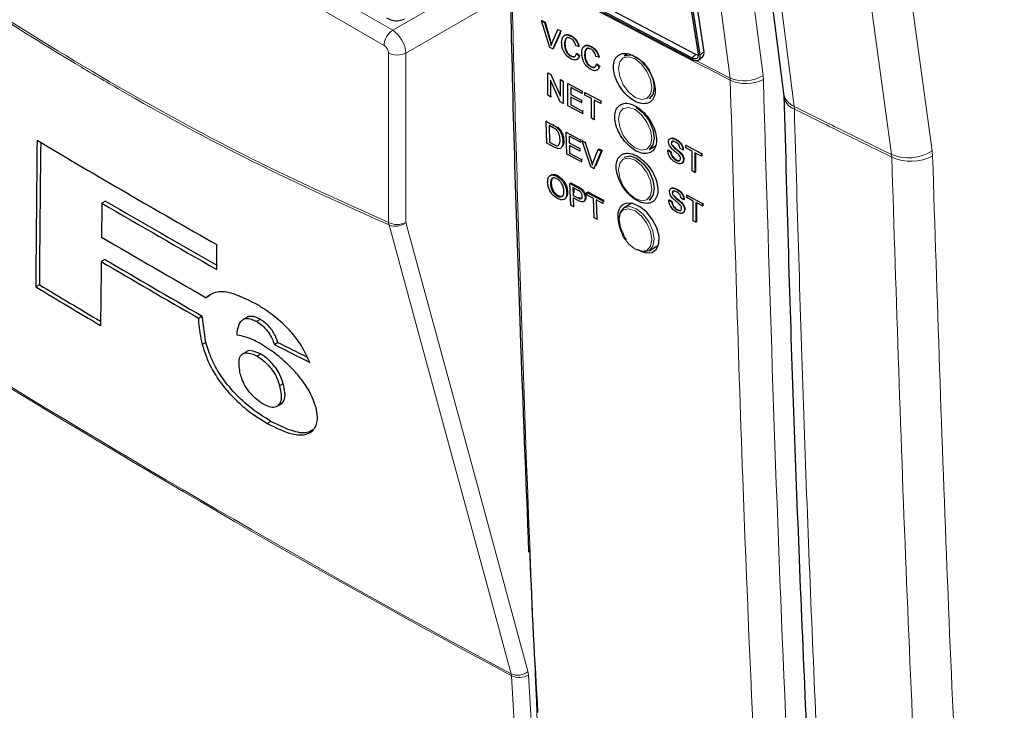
# Paper-space layout 'Blatt4' of a CAD drawing. Header units: millimetres. Extents: x 5 to 418, y 2 to 292.
# Tile 7 of 66: x 119 to 139, y 127 to 141. Entities that reach past the tile are written whole.
import ezdxf

# ---------------------------------------------------------------- set-up
doc = ezdxf.new("R2010")
doc.units = ezdxf.units.MM

psp = doc.layouts.new('Blatt4')

# ---------------------------------------------------------------- linework, layer by layer
at = {"color": 7, "linetype": 'Continuous', "lineweight": 18}
for p, q in [((122.99, 143.191), (126.461, 141.187)), ((126.287, 140.883), (122.905, 142.835)), ((126.461, 141.187), (128.482, 142.354)), ((128.804, 141.928), (126.726, 140.728)), ((129.635, 140.965), (129.643, 140.97)), ((126.375, 137.316), (126.375, 140.73)), ((126.726, 140.728), (126.726, 137.314)), ((132.736, 140.752), (132.653, 140.683)), ((132.575, 140.7), (132.492, 140.632)), ((133.262, 140.223), (133.266, 140.182)), ((133.933, 140.194), (133.926, 140.277)), ((134.558, 139.599), (134.555, 139.651)), ((129.694, 139.276), (129.708, 139.285)), ((129.707, 138.885), (129.721, 138.894)), ((137.337, 138.757), (137.345, 138.652)), ((130.46, 138.553), (130.476, 138.564)), ((136.521, 138.631), (136.516, 138.683)), ((130.184, 138.02), (130.2, 138.032)), ((130.196, 137.809), (130.213, 137.82)), ((128.856, 128.181), (128.85, 128.218)), ((129.2, 128.195), (129.188, 128.269)), ((129.2, 128.195), (129.687, 119.614))]:
    psp.add_line(p, q, dxfattribs=at)
at = {"color": 7, "linetype": 'Continuous', "lineweight": 25}
for p, q in [((132.492, 140.632), (129.188, 142.371)), ((132.498, 140.595), (129.193, 142.335)), ((132.575, 140.7), (129.271, 142.44)), ((132.416, 141.997), (132.616, 140.702)), ((132.452, 141.978), (132.653, 140.683)), ((132.536, 142.046), (132.736, 140.752)), ((129.462, 141.378), (129.471, 141.383)), ((129.626, 140.842), (129.462, 141.378)), ((129.462, 141.378), (129.524, 141.345)), ((129.471, 141.383), (129.533, 141.351)), ((129.524, 141.345), (129.533, 141.351)), ((129.524, 141.345), (129.635, 140.965)), ((129.533, 141.351), (129.643, 140.97)), ((129.679, 140.942), (129.789, 141.205)), ((129.851, 141.172), (129.688, 140.81)), ((129.841, 141.135), (129.696, 140.815)), ((129.789, 141.205), (129.797, 141.21)), ((129.789, 141.205), (129.851, 141.172)), ((129.851, 141.172), (129.859, 141.177)), ((129.925, 140.913), (129.933, 140.918)), ((130.054, 141.071), (130.061, 141.075)), ((129.688, 140.81), (129.626, 140.842)), ((129.688, 140.81), (129.696, 140.815)), ((130.21, 140.857), (130.153, 140.874)), ((130.164, 140.716), (130.172, 140.722)), ((130.172, 140.722), (130.229, 140.677)), ((130.21, 140.857), (130.219, 140.863)), ((130.46, 140.856), (130.465, 140.86)), ((130.05, 140.664), (130.058, 140.669)), ((130.164, 140.716), (130.221, 140.671)), ((130.221, 140.671), (130.229, 140.677)), ((130.33, 140.698), (130.338, 140.703)), ((130.616, 140.643), (130.559, 140.66)), ((130.616, 140.643), (130.624, 140.648)), ((131.194, 140.711), (131.128, 140.673)), ((132.628, 140.587), (132.711, 140.655)), ((129.586, 140.327), (129.592, 140.331)), ((129.586, 139.878), (129.586, 140.327)), ((129.586, 140.327), (129.647, 140.295)), ((130.455, 140.45), (130.464, 140.455)), ((130.569, 140.502), (130.578, 140.507)), ((130.569, 140.502), (130.626, 140.457)), ((130.578, 140.507), (130.635, 140.462)), ((130.626, 140.457), (130.635, 140.462)), ((129.838, 139.745), (129.644, 140.183)), ((129.644, 140.183), (129.644, 139.848)), ((129.647, 140.295), (129.652, 140.298)), ((129.647, 140.295), (129.842, 139.858)), ((129.842, 140.193), (129.845, 140.195)), ((129.842, 139.858), (129.842, 140.193)), ((129.842, 140.193), (129.899, 140.162)), ((129.899, 140.162), (129.902, 140.165)), ((129.899, 140.162), (129.899, 139.713)), ((129.993, 140.113), (129.996, 140.115)), ((129.993, 139.664), (129.993, 140.113)), ((129.993, 140.113), (130.279, 139.962)), ((130.279, 139.91), (130.05, 140.031)), ((130.05, 140.031), (130.05, 139.893)), ((130.279, 139.962), (130.281, 139.963)), ((130.279, 139.962), (130.279, 139.91)), ((130.336, 139.932), (130.338, 139.933)), ((130.336, 139.932), (130.654, 139.765)), ((130.336, 139.88), (130.336, 139.932)), ((129.644, 139.848), (129.586, 139.878)), ((129.644, 139.848), (129.66, 139.858)), ((129.899, 139.713), (129.838, 139.745)), ((130.05, 139.893), (130.057, 139.898)), ((130.05, 139.893), (130.264, 139.78)), ((130.264, 139.729), (130.05, 139.841)), ((130.05, 139.841), (130.05, 139.686)), ((130.264, 139.78), (130.27, 139.785)), ((130.264, 139.78), (130.264, 139.729)), ((130.264, 139.729), (130.271, 139.734)), ((130.279, 139.91), (130.282, 139.912)), ((130.467, 139.812), (130.336, 139.88)), ((130.467, 139.414), (130.467, 139.812)), ((130.654, 139.713), (130.524, 139.781)), ((130.524, 139.781), (130.524, 139.384)), ((130.654, 139.765), (130.654, 139.713)), ((130.654, 139.765), (130.655, 139.765)), ((134.341, 139.908), (134.345, 139.859)), ((129.899, 139.713), (129.914, 139.723)), ((130.29, 139.508), (129.993, 139.664)), ((130.05, 139.686), (130.063, 139.694)), ((130.05, 139.686), (130.29, 139.559)), ((130.29, 139.559), (130.301, 139.567)), ((130.29, 139.559), (130.29, 139.508)), ((130.654, 139.713), (130.656, 139.714)), ((129.556, 139.35), (129.57, 139.359)), ((129.569, 138.909), (129.556, 139.35)), ((129.556, 139.35), (129.694, 139.276)), ((130.29, 139.508), (130.303, 139.516)), ((130.524, 139.384), (130.467, 139.414)), ((130.524, 139.384), (130.536, 139.392)), ((129.696, 139.224), (129.614, 139.268)), ((129.614, 139.268), (129.624, 138.929)), ((129.765, 139.231), (129.78, 139.241)), ((129.825, 139.168), (129.839, 139.178)), ((129.959, 139.133), (129.974, 139.143)), ((129.972, 138.692), (129.959, 139.133)), ((129.959, 139.133), (130.243, 138.981)), ((129.624, 138.929), (129.638, 138.938)), ((129.893, 138.954), (129.907, 138.964)), ((130.244, 138.93), (130.017, 139.052)), ((130.017, 139.052), (130.021, 138.916)), ((130.243, 138.981), (130.259, 138.991)), ((130.243, 138.981), (130.244, 138.93)), ((130.244, 138.93), (130.26, 138.94)), ((130.279, 138.961), (130.296, 138.972)), ((130.455, 138.433), (130.279, 138.961)), ((130.279, 138.961), (130.341, 138.928)), ((130.341, 138.928), (130.358, 138.939)), ((132.162, 138.986), (132.164, 138.988)), ((129.713, 138.831), (129.569, 138.909)), ((129.624, 138.929), (129.707, 138.885)), ((130.021, 138.916), (130.036, 138.926)), ((130.021, 138.916), (130.233, 138.802)), ((130.234, 138.752), (130.023, 138.865)), ((130.023, 138.865), (130.027, 138.713)), ((130.233, 138.802), (130.249, 138.813)), ((130.233, 138.802), (130.234, 138.752)), ((130.234, 138.752), (130.25, 138.762)), ((130.341, 138.928), (130.46, 138.553)), ((130.504, 138.529), (130.604, 138.786)), ((130.666, 138.753), (130.516, 138.4)), ((130.683, 138.765), (130.548, 138.447)), ((130.604, 138.786), (130.621, 138.798)), ((130.604, 138.786), (130.666, 138.753)), ((130.621, 138.798), (130.683, 138.765)), ((130.666, 138.753), (130.683, 138.765)), ((131.628, 138.786), (131.756, 138.86)), ((132.006, 138.77), (132.014, 138.775)), ((132.006, 138.77), (132.063, 138.74)), ((132.014, 138.775), (132.071, 138.745)), ((132.063, 138.74), (132.071, 138.745)), ((132.078, 138.912), (132.083, 138.915)), ((132.093, 138.864), (132.099, 138.868)), ((132.312, 138.774), (132.255, 138.805)), ((132.312, 138.774), (132.319, 138.779)), ((132.369, 138.871), (132.374, 138.874)), ((132.369, 138.871), (132.685, 138.702)), ((132.369, 138.819), (132.369, 138.871)), ((132.498, 138.75), (132.369, 138.819)), ((132.498, 138.353), (132.498, 138.75)), ((130.266, 138.534), (129.972, 138.692)), ((130.027, 138.713), (130.042, 138.722)), ((130.027, 138.713), (130.264, 138.585)), ((130.264, 138.585), (130.28, 138.595)), ((130.264, 138.585), (130.266, 138.534)), ((130.266, 138.534), (130.281, 138.545)), ((132.173, 138.572), (132.181, 138.577)), ((132.252, 138.72), (132.26, 138.725)), ((132.322, 138.574), (132.331, 138.579)), ((132.685, 138.651), (132.555, 138.719)), ((132.555, 138.719), (132.555, 138.322)), ((132.564, 138.715), (132.564, 138.327)), ((132.685, 138.702), (132.694, 138.708)), ((132.685, 138.702), (132.685, 138.651)), ((132.685, 138.651), (132.694, 138.656)), ((132.691, 138.709), (132.694, 138.708)), ((132.694, 138.708), (132.694, 138.656)), ((130.516, 138.4), (130.455, 138.433)), ((130.516, 138.4), (130.533, 138.411)), ((132.555, 138.322), (132.498, 138.353)), ((129.77, 138.245), (129.787, 138.257)), ((132.555, 138.322), (132.564, 138.327)), ((129.642, 138.085), (129.659, 138.096)), ((130.035, 138.099), (130.051, 138.111)), ((130.049, 137.659), (130.035, 138.099)), ((130.035, 138.099), (130.184, 138.02)), ((130.051, 138.111), (130.2, 138.032)), ((130.19, 137.967), (130.093, 138.018)), ((130.093, 138.018), (130.099, 137.86)), ((130.111, 138.009), (130.114, 137.911)), ((130.244, 137.984), (130.261, 137.996)), ((132.182, 137.983), (132.184, 137.984)), ((120.673, 137.745), (120.6, 137.703)), ((129.782, 137.845), (129.799, 137.856)), ((129.969, 137.917), (129.986, 137.929)), ((130.099, 137.86), (130.115, 137.872)), ((130.099, 137.86), (130.196, 137.809)), ((130.199, 137.757), (130.1, 137.81)), ((130.1, 137.81), (130.106, 137.629)), ((130.309, 137.734), (130.327, 137.746)), ((130.34, 137.813), (130.357, 137.824)), ((130.378, 137.918), (130.394, 137.929)), ((130.379, 137.867), (130.378, 137.918)), ((130.378, 137.918), (130.694, 137.75)), ((130.509, 137.798), (130.379, 137.867)), ((130.394, 137.929), (130.711, 137.761)), ((130.522, 137.409), (130.509, 137.798)), ((130.696, 137.699), (130.566, 137.768)), ((130.566, 137.768), (130.579, 137.379)), ((130.694, 137.75), (130.711, 137.761)), ((130.694, 137.75), (130.696, 137.699)), ((130.711, 137.761), (130.712, 137.734)), ((131.628, 137.766), (131.657, 137.782)), ((132.026, 137.767), (132.034, 137.772)), ((132.026, 137.767), (132.083, 137.736)), ((132.034, 137.772), (132.091, 137.742)), ((132.098, 137.909), (132.103, 137.911)), ((132.113, 137.861), (132.119, 137.865)), ((132.332, 137.771), (132.275, 137.801)), ((132.332, 137.771), (132.339, 137.775)), ((132.389, 137.867), (132.393, 137.87)), ((132.389, 137.867), (132.705, 137.699)), ((132.389, 137.815), (132.389, 137.867)), ((132.518, 137.746), (132.389, 137.815)), ((132.518, 137.349), (132.518, 137.746)), ((130.106, 137.629), (130.049, 137.659)), ((130.106, 137.629), (130.122, 137.64)), ((130.696, 137.699), (130.713, 137.71)), ((131.284, 137.701), (131.128, 137.611)), ((132.083, 137.736), (132.091, 137.742)), ((132.193, 137.569), (132.201, 137.574)), ((132.272, 137.716), (132.28, 137.722)), ((132.342, 137.57), (132.351, 137.576)), ((132.705, 137.647), (132.575, 137.716)), ((132.575, 137.716), (132.575, 137.319)), ((132.584, 137.712), (132.584, 137.324)), ((132.705, 137.699), (132.713, 137.704)), ((132.705, 137.699), (132.705, 137.647)), ((132.705, 137.647), (132.713, 137.652)), ((132.71, 137.706), (132.713, 137.704)), ((132.713, 137.704), (132.713, 137.652)), ((130.579, 137.379), (130.522, 137.409)), ((130.579, 137.379), (130.594, 137.389)), ((132.575, 137.319), (132.518, 137.349)), ((132.575, 137.319), (132.584, 137.324)), ((122.915, 136.368), (122.914, 136.868)), ((131.628, 136.745), (131.784, 136.835)), ((120.658, 136.57), (120.585, 136.528)), ((119.339, 136.059), (119.266, 136.017)), ((122.775, 135.84), (122.702, 135.798)), ((122.549, 135.387), (122.622, 135.429)), ((122.696, 134.898), (122.622, 135.429)), ((123.519, 135.4), (123.446, 135.358)), ((123.542, 135.412), (123.469, 135.37)), ((123.542, 135.412), (123.522, 135.397)), ((123.788, 135.361), (123.715, 135.319)), ((122.696, 134.898), (122.623, 134.856)), ((124.149, 134.898), (124.076, 134.856)), ((123.513, 134.71), (123.441, 134.668)), ((123.802, 134.661), (123.729, 134.619)), ((124.256, 134.062), (124.183, 134.02)), ((124.133, 133.609), (124.206, 133.651)), ((124.211, 133.655), (124.138, 133.612)), ((124.006, 133.305), (123.933, 133.263))]:
    psp.add_line(p, q, dxfattribs=at)
at = {"color": 7, "linetype": 'Continuous', "lineweight": 18, "flags": 128}
for points in [[(133.262, 140.223), (133.163, 140.981), (132.766, 144.012), (131.492, 153.749)], [(132.157, 153.802), (133.042, 147.037), (133.926, 140.277)], [(132.844, 153.064), (132.964, 152.124), (133.443, 148.367), (133.922, 144.61), (134.555, 139.651)], [(135.495, 152.232), (135.964, 148.803), (136.432, 145.375), (137.337, 138.757)], [(136.516, 138.683), (136.387, 139.627), (135.871, 143.402), (135.355, 147.177), (134.675, 152.158)], [(131.347, 140.609), (131.219, 140.654), (131.11, 140.632), (131.038, 140.549), (131.012, 140.416), (131.038, 140.253), (131.11, 140.085), (131.219, 139.939), (131.347, 139.835), (131.475, 139.791), (131.584, 139.812), (131.657, 139.896), (131.682, 140.029), (131.657, 140.192), (131.584, 140.359), (131.475, 140.506), (131.347, 140.609)], [(132.588, 140.571), (132.694, 140.516), (133.262, 140.223)], [(131.347, 139.588), (131.219, 139.633), (131.11, 139.612), (131.038, 139.528), (131.012, 139.395), (131.038, 139.232), (131.11, 139.065), (131.219, 138.918), (131.347, 138.815), (131.475, 138.77), (131.584, 138.791), (131.657, 138.875), (131.682, 139.008), (131.657, 139.171), (131.584, 139.338), (131.475, 139.485), (131.347, 139.588)], [(131.347, 138.568), (131.219, 138.612), (131.11, 138.591), (131.038, 138.507), (131.012, 138.374), (131.038, 138.211), (131.11, 138.044), (131.219, 137.897), (131.347, 137.794), (131.475, 137.749), (131.584, 137.771), (131.657, 137.854), (131.682, 137.987), (131.657, 138.15), (131.584, 138.318), (131.475, 138.464), (131.347, 138.568)], [(131.347, 136.773), (131.475, 136.729), (131.584, 136.75), (131.657, 136.833), (131.682, 136.967), (131.657, 137.13), (131.584, 137.297), (131.475, 137.444), (131.347, 137.547), (131.219, 137.591), (131.11, 137.57), (131.038, 137.487), (131.012, 137.354), (131.038, 137.191), (131.11, 137.023), (131.219, 136.877), (131.347, 136.773)], [(131.128, 137.611), (131.243, 137.633), (131.378, 137.586), (131.514, 137.477), (131.628, 137.323), (131.705, 137.146), (131.732, 136.974), (131.705, 136.833), (131.628, 136.745), (131.628, 136.745)], [(128.85, 128.218), (128.757, 128.56), (128.384, 129.929), (126.893, 135.407), (126.387, 137.263)], [(126.726, 137.314), (127.954, 132.803), (129.188, 128.269)], [(129.344, 119.6), (129.321, 119.995), (129.231, 121.575), (128.856, 128.181)]]:
    psp.add_lwpolyline(points, dxfattribs=at)
at = {"color": 7, "linetype": 'Continuous', "lineweight": 25, "flags": 128}
for points in [[(132.631, 153.324), (132.788, 152.095), (134.342, 139.912)], [(131.128, 140.673), (131.243, 140.695), (131.269, 140.692)], [(131.378, 140.648), (131.514, 140.539), (131.628, 140.385), (131.705, 140.208), (131.732, 140.036), (131.705, 139.895), (131.628, 139.807), (131.628, 139.807)], [(132.616, 140.702), (132.617, 140.675), (132.613, 140.652), (132.604, 140.633), (132.589, 140.62), (132.57, 140.614), (132.546, 140.613), (132.52, 140.619), (132.492, 140.632)], [(132.653, 140.683), (132.655, 140.649), (132.65, 140.62), (132.637, 140.596), (132.619, 140.58), (132.595, 140.572), (132.566, 140.572), (132.533, 140.579), (132.498, 140.595)], [(132.618, 140.684), (132.604, 140.688), (132.575, 140.7)], [(131.378, 139.628), (131.514, 139.519), (131.628, 139.364), (131.705, 139.187), (131.732, 139.015), (131.705, 138.875), (131.628, 138.786), (131.628, 138.786)], [(131.128, 138.632), (131.243, 138.654), (131.378, 138.607)], [(131.378, 138.607), (131.514, 138.498), (131.628, 138.343), (131.705, 138.166), (131.732, 137.995), (131.705, 137.854), (131.628, 137.766), (131.628, 137.766)], [(131.173, 136.964), (131.128, 137.034), (131.052, 137.21), (131.025, 137.382), (131.052, 137.523), (131.128, 137.611), (131.128, 137.611)], [(131.476, 136.73), (131.569, 136.699), (131.69, 136.709), (131.779, 136.775), (131.828, 136.888), (131.83, 137.037), (131.785, 137.203), (131.699, 137.37), (131.581, 137.518), (131.444, 137.63), (131.304, 137.693), (131.176, 137.701), (131.11, 137.676), (131.11, 137.676)], [(131.628, 136.745), (131.514, 136.723), (131.378, 136.77)]]:
    psp.add_lwpolyline(points, dxfattribs=at)
at = {"color": 7, "linetype": 'Continuous', "lineweight": 18}
for centre, radius, start, end in [((247.364, 362.274), 249.687, 241.64024, 242.8084), ((126.672, 140.865), 0.385, 123.2298, 177.3481), ((126.552, 141.072), 0.385, 242.6564, 296.7665), ((133.545, 140.869), 0.705, 246.4014, 302.7842), ((133.587, 140.875), 0.764, 245.1519, 296.9426), ((134.688, 139.978), 0.353, 190.7528, 247.7012), ((134.665, 139.902), 0.322, 185.4889, 250.6215), ((136.857, 139.496), 0.881, 247.2543, 303.0076), ((136.911, 139.502), 0.955, 245.8811, 297.0801), ((126.552, 137.658), 0.385, 242.6564, 296.7665), ((126.588, 137.337), 0.214, 185.5883, 200.0916), ((126.516, 137.557), 0.321, 246.2939, 310.8242), ((227.763, 312.332), 209.002, 238.25158, 241.7538), ((227.764, 312.288), 208.994, 238.25139, 241.75399), ((128.979, 128.511), 0.321, 246.3315, 310.8186), ((129.015, 128.513), 0.368, 244.5187, 300.2396)]:
    psp.add_arc(centre, radius, start, end, dxfattribs=at)
at = {"color": 7, "linetype": 'Continuous', "lineweight": 25}
for centre, radius, start, end in [((132.641, 140.725), 0.0987, 315.3586, 15.8818), ((226.727, 319.87), 210.397, 239.29482, 240.43504), ((227.305, 319.931), 211.097, 239.6598, 240.36226), ((227.315, 320.032), 211.263, 239.66003, 240.38498), ((227.023, 318.333), 210.243, 239.58662, 240.2515), ((226.881, 317.142), 209.499, 239.53359, 240.15466), ((226.893, 317.247), 209.669, 239.53391, 240.15448), ((224.798, 311.439), 204.719, 238.96927, 239.39448), ((225.062, 311.799), 205.09, 238.9693, 239.37028)]:
    psp.add_arc(centre, radius, start, end, dxfattribs=at)
at = {"color": 7, "linetype": 'Continuous', "lineweight": 18}
for centre, major_axis, ratio, start_param, end_param in [((126.464, 140.883), (-0.187, 0.325), 0.56389, 3.927223, 5.497715), ((126.287, 140.781), (-0.062, 0.108), 0.577557, 3.927224, 5.497716)]:
    psp.add_ellipse(centre, major_axis=major_axis, ratio=ratio, start_param=start_param, end_param=end_param, dxfattribs=at)
at = {"color": 7, "linetype": 'Continuous', "lineweight": 25}
for centre, major_axis, ratio, start_param, end_param in [((2013.562, 6370.622), (1847.874, 6429.298), 0.064859, 2.910951, 2.91282), ((2012.772, 6367.827), (1847.032, 6426.367), 0.064859, 2.911007, 2.912822), ((1923.879, 6033.464), (1757.458, 6094.855), 0.066363, 2.903727, 2.904168), ((2043.132, 6478.004), (1876.454, 6540.005), 0.064047, 2.912272, 2.913078), ((282.544, 225.848), (223.406, 10.986), 0.541565, 3.89758, 3.902097), ((282.542, 225.849), (223.303, 10.981), 0.541565, 3.897586, 3.901303)]:
    psp.add_ellipse(centre, major_axis=major_axis, ratio=ratio, start_param=start_param, end_param=end_param, dxfattribs=at)
at = {"color": 7, "linetype": 'Continuous', "lineweight": 18}
for points, knots in [([(115.41, 143.646), (116.324, 143.002), (118.155, 141.711), (120.908, 140.035), (123.655, 138.539), (125.467, 137.724), (126.375, 137.316)], [0, 0, 0, 0, 0.250822, 0.502682, 0.750834, 1, 1, 1, 1]), ([(126.387, 137.263), (125.48, 137.671), (123.666, 138.487), (121.533, 139.648), (119.697, 140.728), (118.158, 141.693), (116.626, 142.726), (115.712, 143.383), (115.41, 143.6)], [0, 0, 0, 0, 0.2486466, 0.497289, 0.5811431, 0.7490356, 0.9169291, 1, 1, 1, 1]), ([(128.869, 141.847), (128.871, 141.78), (128.879, 141.445), (128.915, 140.038), (129.074, 134.42), (129.354, 127.209), (129.686, 121.124), (129.789, 119.248)], [0, 0, 0, 0, 0.008808, 0.044043, 0.184982, 0.748766, 1, 1, 1, 1]), ([(134.36, 115.491), (134.343, 115.753), (134.26, 117.068), (133.93, 122.601), (133.545, 130.549), (133.343, 137.509), (133.266, 140.182)], [0, 0, 0, 0, 0.032287, 0.161438, 0.678067, 1, 1, 1, 1]), ([(133.933, 140.194), (134.057, 136.049), (134.307, 127.758), (134.786, 119.599), (135.026, 115.519)], [0, 0, 0, 0, 0.4998998, 1, 1, 1, 1]), ([(134.555, 139.651), (134.867, 139.496), (135.519, 139.171), (136.175, 138.85), (136.516, 138.683)], [0, 0, 0, 0, 0.479532, 1, 1, 1, 1]), ([(134.558, 139.599), (134.62, 137.474), (134.744, 133.223), (134.973, 127.583), (135.208, 122.656), (135.424, 118.618), (135.584, 116.001), (135.658, 114.784)], [0, 0, 0, 0, 0.254472, 0.50897, 0.680175, 0.851388, 1, 1, 1, 1]), ([(136.521, 138.631), (136.179, 138.798), (135.523, 139.119), (134.871, 139.443), (134.558, 139.599)], [0, 0, 0, 0, 0.520538, 1, 1, 1, 1]), ([(137.966, 110.016), (137.893, 111.045), (137.618, 114.872), (137.213, 121.54), (136.797, 130.045), (136.613, 135.769), (136.521, 138.631)], [0, 0, 0, 0, 0.109144, 0.406096, 0.703048, 1, 1, 1, 1]), ([(137.345, 138.652), (137.437, 135.793), (137.621, 130.074), (138.037, 121.575), (138.442, 114.912), (138.716, 111.088), (138.79, 110.06)], [0, 0, 0, 0, 0.296952, 0.593904, 0.890856, 1, 1, 1, 1])]:
    psp.add_open_spline(points, degree=3, knots=knots, dxfattribs=at)
at = {"color": 7, "linetype": 'Continuous', "lineweight": 25}
for points, knots in [([(128.834, 141.902), (128.837, 141.742), (128.884, 139.473), (129.001, 135.725), (129.143, 132.156), (129.202, 130.669)], [0, 0, 0, 0, 0.042529, 0.601197, 1, 1, 1, 1]), ([(126.339, 141.435), (126.377, 141.417), (126.455, 141.38), (126.584, 141.37), (126.662, 141.402), (126.697, 141.417)], [0, 0, 0, 0, 0.333696, 0.697751, 1, 1, 1, 1]), ([(129.635, 140.965), (129.639, 140.949), (129.647, 140.921), (129.654, 140.893), (129.657, 140.881)], [0, 0, 0, 0, 0.559993, 1, 1, 1, 1]), ([(129.657, 140.881), (129.661, 140.892), (129.667, 140.913), (129.675, 140.933), (129.679, 140.942)], [0, 0, 0, 0, 0.559962, 1, 1, 1, 1]), ([(129.867, 140.943), (129.87, 140.974), (129.874, 141.036), (129.919, 141.092), (129.985, 141.1), (130.031, 141.08), (130.054, 141.071)], [0, 0, 0, 0, 0.280486, 0.559567, 0.779609, 1, 1, 1, 1]), ([(130.055, 140.609), (130.025, 140.628), (129.964, 140.665), (129.9, 140.767), (129.872, 140.862), (129.869, 140.916), (129.867, 140.943)], [0, 0, 0, 0, 0.279951, 0.558082, 0.778905, 1, 1, 1, 1]), ([(129.914, 141.065), (129.92, 141.075), (129.938, 141.102), (129.995, 141.104), (130.04, 141.085), (130.063, 141.076)], [0, 0, 0, 0, 0.2359, 0.617647, 1, 1, 1, 1]), ([(130.051, 141.02), (130.037, 141.027), (130.009, 141.04), (129.97, 141.036), (129.931, 141.002), (129.927, 140.949), (129.925, 140.913)], [0, 0, 0, 0, 0.1872273, 0.3738998, 0.5607348, 1, 1, 1, 1]), ([(129.999, 141.04), (129.993, 141.039), (129.973, 141.039), (129.94, 141.005), (129.936, 140.954), (129.933, 140.918)], [0, 0, 0, 0, 0.128273, 0.388405, 1, 1, 1, 1]), ([(129.933, 140.918), (129.934, 140.893), (129.936, 140.844), (129.96, 140.767), (130.007, 140.703), (130.041, 140.681), (130.058, 140.669)], [0, 0, 0, 0, 0.28125, 0.560713, 0.780137, 1, 1, 1, 1]), ([(130.153, 140.874), (130.149, 140.89), (130.14, 140.923), (130.115, 140.968), (130.083, 141.002), (130.062, 141.014), (130.051, 141.02)], [0, 0, 0, 0, 0.280542, 0.559733, 0.77965, 1, 1, 1, 1]), ([(130.054, 141.071), (130.074, 141.059), (130.114, 141.034), (130.162, 140.976), (130.195, 140.915), (130.205, 140.876), (130.21, 140.857)], [0, 0, 0, 0, 0.280085, 0.559453, 0.779555, 1, 1, 1, 1]), ([(130.063, 141.076), (130.083, 141.064), (130.122, 141.04), (130.171, 140.981), (130.203, 140.92), (130.214, 140.882), (130.219, 140.863)], [0, 0, 0, 0, 0.280085, 0.559453, 0.779555, 1, 1, 1, 1]), ([(129.925, 140.913), (129.926, 140.888), (129.928, 140.839), (129.952, 140.762), (129.999, 140.698), (130.033, 140.675), (130.05, 140.664)], [0, 0, 0, 0, 0.2812498, 0.560713, 0.7801371, 1, 1, 1, 1]), ([(130.273, 140.728), (130.275, 140.759), (130.279, 140.822), (130.325, 140.877), (130.391, 140.885), (130.437, 140.866), (130.46, 140.856)], [0, 0, 0, 0, 0.280486, 0.559567, 0.779613, 1, 1, 1, 1]), ([(130.461, 140.395), (130.43, 140.413), (130.37, 140.45), (130.306, 140.553), (130.278, 140.647), (130.275, 140.701), (130.273, 140.728)], [0, 0, 0, 0, 0.279951, 0.558084, 0.778906, 1, 1, 1, 1]), ([(130.319, 140.85), (130.326, 140.86), (130.343, 140.887), (130.4, 140.89), (130.445, 140.871), (130.468, 140.861)], [0, 0, 0, 0, 0.2359, 0.617654, 1, 1, 1, 1]), ([(130.457, 140.806), (130.443, 140.812), (130.414, 140.825), (130.376, 140.821), (130.336, 140.787), (130.333, 140.735), (130.33, 140.698)], [0, 0, 0, 0, 0.187227, 0.373905, 0.560735, 1, 1, 1, 1]), ([(130.404, 140.825), (130.398, 140.825), (130.379, 140.825), (130.345, 140.791), (130.341, 140.739), (130.338, 140.703)], [0, 0, 0, 0, 0.1282724, 0.3884006, 1, 1, 1, 1]), ([(130.559, 140.66), (130.554, 140.676), (130.545, 140.708), (130.52, 140.754), (130.488, 140.787), (130.467, 140.799), (130.457, 140.806)], [0, 0, 0, 0, 0.2805469, 0.5597389, 0.7796494, 1, 1, 1, 1]), ([(130.46, 140.856), (130.479, 140.844), (130.519, 140.82), (130.568, 140.761), (130.6, 140.7), (130.611, 140.662), (130.616, 140.643)], [0, 0, 0, 0, 0.28009, 0.55945, 0.779554, 1, 1, 1, 1]), ([(130.468, 140.861), (130.488, 140.849), (130.528, 140.825), (130.576, 140.767), (130.609, 140.705), (130.619, 140.667), (130.624, 140.648)], [0, 0, 0, 0, 0.28008, 0.559454, 0.779552, 1, 1, 1, 1]), ([(131.027, 140.693), (130.998, 140.669), (130.94, 140.622), (130.906, 140.49), (130.917, 140.33), (130.976, 140.157), (131.075, 139.99), (131.202, 139.848), (131.345, 139.748), (131.486, 139.7), (131.61, 139.711), (131.703, 139.778), (131.753, 139.894), (131.756, 140.046), (131.712, 140.217), (131.625, 140.388), (131.504, 140.539), (131.364, 140.654), (131.221, 140.719), (131.105, 140.728), (131.049, 140.703), (131.027, 140.693)], [0, 0, 0, 0, 0.053572, 0.107144, 0.160733, 0.214379, 0.268104, 0.321889, 0.375695, 0.429474, 0.483184, 0.536814, 0.59039, 0.643958, 0.697576, 0.751275, 0.805051, 0.858865, 0.912659, 0.966388, 1, 1, 1, 1]), ([(130.05, 140.664), (130.066, 140.658), (130.097, 140.644), (130.144, 140.657), (130.156, 140.694), (130.164, 140.716)], [0, 0, 0, 0, 0.2807113, 0.5609103, 1, 1, 1, 1]), ([(130.221, 140.671), (130.214, 140.652), (130.201, 140.613), (130.158, 140.586), (130.107, 140.586), (130.072, 140.602), (130.055, 140.609)], [0, 0, 0, 0, 0.280249, 0.559542, 0.779589, 1, 1, 1, 1]), ([(130.058, 140.669), (130.074, 140.662), (130.101, 140.65), (130.121, 140.658), (130.129, 140.661)], [0, 0, 0, 0, 0.60467, 1, 1, 1, 1]), ([(130.229, 140.677), (130.222, 140.658), (130.209, 140.62), (130.18, 140.594), (130.16, 140.594), (130.159, 140.594)], [0, 0, 0, 0, 0.494272, 0.986858, 1, 1, 1, 1]), ([(130.33, 140.698), (130.331, 140.673), (130.333, 140.624), (130.357, 140.547), (130.404, 140.483), (130.438, 140.461), (130.455, 140.45)], [0, 0, 0, 0, 0.281249, 0.560709, 0.780132, 1, 1, 1, 1]), ([(130.338, 140.703), (130.34, 140.679), (130.342, 140.629), (130.365, 140.552), (130.413, 140.489), (130.447, 140.466), (130.464, 140.455)], [0, 0, 0, 0, 0.281253, 0.560716, 0.780141, 1, 1, 1, 1]), ([(130.455, 140.45), (130.471, 140.443), (130.502, 140.43), (130.55, 140.443), (130.562, 140.479), (130.569, 140.502)], [0, 0, 0, 0, 0.280714, 0.560908, 1, 1, 1, 1]), ([(130.626, 140.457), (130.62, 140.437), (130.606, 140.399), (130.563, 140.371), (130.512, 140.371), (130.478, 140.387), (130.461, 140.395)], [0, 0, 0, 0, 0.280251, 0.559543, 0.779584, 1, 1, 1, 1]), ([(130.464, 140.455), (130.48, 140.448), (130.506, 140.435), (130.526, 140.444), (130.534, 140.447)], [0, 0, 0, 0, 0.604692, 1, 1, 1, 1]), ([(130.635, 140.462), (130.628, 140.443), (130.614, 140.406), (130.585, 140.379), (130.565, 140.38), (130.564, 140.38)], [0, 0, 0, 0, 0.494272, 0.986838, 1, 1, 1, 1]), ([(134.349, 139.872), (134.379, 138.737), (134.462, 135.612), (134.651, 130.411), (134.923, 124.286), (135.191, 119.13), (135.387, 116.07), (135.452, 115.057)], [0, 0, 0, 0, 0.135578, 0.373704, 0.625385, 0.875953, 1, 1, 1, 1]), ([(131.053, 139.687), (131.024, 139.663), (130.966, 139.615), (130.933, 139.483), (130.944, 139.324), (131.003, 139.151), (131.102, 138.985), (131.23, 138.843), (131.372, 138.743), (131.514, 138.696), (131.637, 138.706), (131.729, 138.773), (131.779, 138.889), (131.782, 139.041), (131.737, 139.212), (131.65, 139.382), (131.529, 139.533), (131.389, 139.648), (131.247, 139.712), (131.131, 139.721), (131.075, 139.696), (131.053, 139.687)], [0, 0, 0, 0, 0.053569, 0.107137, 0.160725, 0.214377, 0.268108, 0.3219, 0.37571, 0.429487, 0.483192, 0.536815, 0.590385, 0.64395, 0.697571, 0.751275, 0.805059, 0.858879, 0.912673, 0.966397, 1, 1, 1, 1]), ([(129.694, 139.276), (129.707, 139.268), (129.731, 139.255), (129.755, 139.238), (129.765, 139.231)], [0, 0, 0, 0, 0.5601897, 1, 1, 1, 1]), ([(129.763, 139.179), (129.751, 139.189), (129.728, 139.207), (129.706, 139.219), (129.696, 139.224)], [0, 0, 0, 0, 0.55924, 1, 1, 1, 1]), ([(129.836, 138.986), (129.833, 139.021), (129.829, 139.072), (129.796, 139.141), (129.774, 139.167), (129.763, 139.179)], [0, 0, 0, 0, 0.5591479, 0.7800351, 1, 1, 1, 1]), ([(129.765, 139.231), (129.777, 139.221), (129.799, 139.203), (129.817, 139.179), (129.825, 139.168)], [0, 0, 0, 0, 0.559854, 1, 1, 1, 1]), ([(129.782, 139.242), (129.794, 139.232), (129.816, 139.214), (129.834, 139.19), (129.842, 139.179)], [0, 0, 0, 0, 0.559856, 1, 1, 1, 1]), ([(129.825, 139.168), (129.837, 139.148), (129.861, 139.109), (129.886, 139.033), (129.89, 138.984), (129.893, 138.954)], [0, 0, 0, 0, 0.279767, 0.559945, 1, 1, 1, 1]), ([(129.842, 139.179), (129.854, 139.159), (129.878, 139.12), (129.903, 139.045), (129.907, 138.995), (129.91, 138.965)], [0, 0, 0, 0, 0.279767, 0.559916, 1, 1, 1, 1]), ([(129.893, 138.954), (129.892, 138.923), (129.89, 138.861), (129.851, 138.8), (129.783, 138.797), (129.736, 138.82), (129.713, 138.831)], [0, 0, 0, 0, 0.280842, 0.559957, 0.779069, 1, 1, 1, 1]), ([(129.802, 138.865), (129.814, 138.882), (129.837, 138.913), (129.836, 138.963), (129.836, 138.986)], [0, 0, 0, 0, 0.55745, 1, 1, 1, 1]), ([(129.91, 138.965), (129.91, 138.932), (129.911, 138.882), (129.886, 138.854), (129.877, 138.845)], [0, 0, 0, 0, 0.648607, 1, 1, 1, 1]), ([(132.021, 138.938), (132.023, 138.951), (132.025, 138.977), (132.045, 139.003), (132.089, 139.017), (132.132, 138.999), (132.162, 138.986)], [0, 0, 0, 0, 0.187026, 0.374109, 0.56114, 1, 1, 1, 1]), ([(132.081, 138.809), (132.072, 138.82), (132.054, 138.841), (132.028, 138.886), (132.024, 138.918), (132.021, 138.938)], [0, 0, 0, 0, 0.281436, 0.562291, 1, 1, 1, 1]), ([(132.07, 139.01), (132.075, 139.012), (132.102, 139.024), (132.14, 139.006), (132.17, 138.992)], [0, 0, 0, 0, 0.181086, 1, 1, 1, 1]), ([(132.164, 138.933), (132.153, 138.939), (132.131, 138.95), (132.102, 138.953), (132.082, 138.939), (132.079, 138.921), (132.078, 138.912)], [0, 0, 0, 0, 0.281277, 0.560793, 0.780677, 1, 1, 1, 1]), ([(132.104, 138.95), (132.1, 138.948), (132.089, 138.942), (132.088, 138.927), (132.087, 138.917)], [0, 0, 0, 0, 0.393468, 1, 1, 1, 1]), ([(132.162, 138.986), (132.182, 138.974), (132.222, 138.95), (132.274, 138.895), (132.305, 138.83), (132.31, 138.793), (132.312, 138.774)], [0, 0, 0, 0, 0.280795, 0.56014, 0.779882, 1, 1, 1, 1]), ([(132.255, 138.805), (132.252, 138.819), (132.248, 138.848), (132.216, 138.902), (132.184, 138.922), (132.164, 138.933)], [0, 0, 0, 0, 0.281081, 0.560298, 1, 1, 1, 1]), ([(132.17, 138.992), (132.19, 138.98), (132.23, 138.956), (132.282, 138.9), (132.314, 138.835), (132.318, 138.798), (132.32, 138.78)], [0, 0, 0, 0, 0.280796, 0.56014, 0.779882, 1, 1, 1, 1]), ([(129.707, 138.885), (129.727, 138.874), (129.762, 138.855), (129.789, 138.862), (129.802, 138.865)], [0, 0, 0, 0, 0.561856, 1, 1, 1, 1]), ([(132.175, 138.519), (132.152, 138.532), (132.105, 138.56), (132.045, 138.629), (132.012, 138.705), (132.008, 138.748), (132.006, 138.77)], [0, 0, 0, 0, 0.28081, 0.559555, 0.779631, 1, 1, 1, 1]), ([(132.063, 138.74), (132.065, 138.721), (132.07, 138.685), (132.1, 138.631), (132.136, 138.594), (132.161, 138.579), (132.173, 138.572)], [0, 0, 0, 0, 0.280632, 0.558681, 0.779195, 1, 1, 1, 1]), ([(132.071, 138.745), (132.073, 138.727), (132.078, 138.69), (132.108, 138.637), (132.145, 138.599), (132.169, 138.584), (132.181, 138.577)], [0, 0, 0, 0, 0.2806255, 0.5586848, 0.7791966, 1, 1, 1, 1]), ([(132.078, 138.912), (132.079, 138.903), (132.08, 138.888), (132.089, 138.872), (132.093, 138.864)], [0, 0, 0, 0, 0.559597, 1, 1, 1, 1]), ([(132.222, 138.685), (132.206, 138.699), (132.18, 138.722), (132.142, 138.752), (132.111, 138.779), (132.091, 138.799), (132.081, 138.809)], [0, 0, 0, 0, 0.339937, 0.560031, 0.780091, 1, 1, 1, 1]), ([(132.093, 138.864), (132.11, 138.846), (132.138, 138.815), (132.181, 138.782), (132.217, 138.753), (132.24, 138.731), (132.252, 138.72)], [0, 0, 0, 0, 0.338424, 0.558981, 0.779543, 1, 1, 1, 1]), ([(132.101, 138.87), (132.118, 138.851), (132.147, 138.821), (132.19, 138.787), (132.226, 138.758), (132.249, 138.736), (132.26, 138.725)], [0, 0, 0, 0, 0.3384244, 0.5589803, 0.7795435, 1, 1, 1, 1]), ([(130.46, 138.553), (130.465, 138.538), (130.473, 138.51), (130.481, 138.482), (130.484, 138.47)], [0, 0, 0, 0, 0.56002, 1, 1, 1, 1]), ([(131.081, 138.681), (131.052, 138.657), (130.994, 138.61), (130.961, 138.478), (130.973, 138.319), (131.032, 138.147), (131.131, 137.98), (131.259, 137.839), (131.401, 137.739), (131.542, 137.692), (131.665, 137.702), (131.757, 137.769), (131.807, 137.885), (131.809, 138.037), (131.764, 138.207), (131.676, 138.377), (131.556, 138.528), (131.416, 138.643), (131.273, 138.707), (131.158, 138.716), (131.102, 138.691), (131.081, 138.681)], [0, 0, 0, 0, 0.0535649, 0.1071315, 0.160717, 0.2143744, 0.2681125, 0.3219105, 0.3757243, 0.4294992, 0.483197, 0.5368135, 0.5903775, 0.6439437, 0.6975665, 0.7512785, 0.8050696, 0.8588929, 0.9126874, 0.966406, 1, 1, 1, 1]), ([(132.173, 138.572), (132.185, 138.566), (132.209, 138.555), (132.24, 138.555), (132.261, 138.572), (132.264, 138.591), (132.265, 138.601)], [0, 0, 0, 0, 0.2809097, 0.56079, 0.78051, 1, 1, 1, 1]), ([(132.322, 138.574), (132.319, 138.554), (132.312, 138.513), (132.257, 138.485), (132.206, 138.506), (132.175, 138.519)], [0, 0, 0, 0, 0.279942, 0.560063, 1, 1, 1, 1]), ([(132.181, 138.577), (132.193, 138.572), (132.217, 138.561), (132.244, 138.558), (132.253, 138.567), (132.254, 138.568)], [0, 0, 0, 0, 0.450083, 0.898517, 1, 1, 1, 1]), ([(132.265, 138.601), (132.264, 138.609), (132.263, 138.625), (132.248, 138.657), (132.232, 138.674), (132.222, 138.685)], [0, 0, 0, 0, 0.280061, 0.559938, 1, 1, 1, 1]), ([(132.252, 138.72), (132.263, 138.708), (132.284, 138.685), (132.307, 138.645), (132.32, 138.606), (132.321, 138.585), (132.322, 138.574)], [0, 0, 0, 0, 0.280368, 0.5598893, 0.7798269, 1, 1, 1, 1]), ([(132.26, 138.725), (132.271, 138.713), (132.292, 138.69), (132.316, 138.65), (132.329, 138.611), (132.33, 138.59), (132.331, 138.579)], [0, 0, 0, 0, 0.280369, 0.55989, 0.779827, 1, 1, 1, 1]), ([(132.331, 138.579), (132.328, 138.558), (132.323, 138.522), (132.297, 138.513), (132.286, 138.509)], [0, 0, 0, 0, 0.594275, 1, 1, 1, 1]), ([(130.484, 138.47), (130.487, 138.482), (130.493, 138.502), (130.5, 138.521), (130.504, 138.529)], [0, 0, 0, 0, 0.559989, 1, 1, 1, 1]), ([(129.585, 138.116), (129.586, 138.148), (129.587, 138.211), (129.632, 138.266), (129.698, 138.277), (129.746, 138.256), (129.77, 138.245)], [0, 0, 0, 0, 0.2805677, 0.5595736, 0.7795617, 1, 1, 1, 1]), ([(129.634, 138.244), (129.641, 138.255), (129.659, 138.283), (129.716, 138.287), (129.763, 138.267), (129.787, 138.257)], [0, 0, 0, 0, 0.245336, 0.622282, 1, 1, 1, 1]), ([(129.772, 138.194), (129.749, 138.203), (129.704, 138.22), (129.643, 138.187), (129.642, 138.124), (129.642, 138.085)], [0, 0, 0, 0, 0.28013, 0.559657, 1, 1, 1, 1]), ([(129.716, 138.219), (129.701, 138.214), (129.658, 138.199), (129.658, 138.137), (129.659, 138.096)], [0, 0, 0, 0, 0.3459854, 1, 1, 1, 1]), ([(129.77, 138.245), (129.8, 138.226), (129.859, 138.186), (129.927, 138.089), (129.962, 137.996), (129.967, 137.943), (129.969, 137.917)], [0, 0, 0, 0, 0.279564, 0.558579, 0.779086, 1, 1, 1, 1]), ([(129.912, 137.948), (129.91, 137.973), (129.905, 138.022), (129.873, 138.099), (129.824, 138.161), (129.789, 138.183), (129.772, 138.194)], [0, 0, 0, 0, 0.280798, 0.560065, 0.779981, 1, 1, 1, 1]), ([(129.787, 138.257), (129.817, 138.237), (129.876, 138.198), (129.944, 138.101), (129.979, 138.007), (129.983, 137.955), (129.986, 137.929)], [0, 0, 0, 0, 0.2795631, 0.5585923, 0.7791012, 1, 1, 1, 1]), ([(129.784, 137.794), (129.755, 137.813), (129.696, 137.852), (129.629, 137.946), (129.593, 138.038), (129.587, 138.09), (129.585, 138.116)], [0, 0, 0, 0, 0.279601, 0.558764, 0.779311, 1, 1, 1, 1]), ([(129.642, 138.085), (129.644, 138.061), (129.648, 138.012), (129.683, 137.937), (129.731, 137.877), (129.765, 137.856), (129.782, 137.845)], [0, 0, 0, 0, 0.280653, 0.559889, 0.779849, 1, 1, 1, 1]), ([(129.659, 138.096), (129.661, 138.072), (129.665, 138.024), (129.7, 137.949), (129.748, 137.889), (129.782, 137.867), (129.799, 137.856)], [0, 0, 0, 0, 0.280654, 0.559891, 0.779852, 1, 1, 1, 1]), ([(129.782, 137.845), (129.804, 137.836), (129.849, 137.819), (129.893, 137.845), (129.911, 137.893), (129.912, 137.929), (129.912, 137.948)], [0, 0, 0, 0, 0.279101, 0.558191, 0.778821, 1, 1, 1, 1]), ([(130.184, 138.02), (130.195, 138.014), (130.215, 138.004), (130.235, 137.99), (130.244, 137.984)], [0, 0, 0, 0, 0.560114, 1, 1, 1, 1]), ([(130.237, 137.938), (130.228, 137.944), (130.213, 137.955), (130.197, 137.963), (130.19, 137.967)], [0, 0, 0, 0, 0.559586, 1, 1, 1, 1]), ([(130.2, 138.032), (130.212, 138.026), (130.232, 138.015), (130.252, 138.002), (130.261, 137.996)], [0, 0, 0, 0, 0.560116, 1, 1, 1, 1]), ([(130.244, 137.984), (130.259, 137.973), (130.288, 137.95), (130.319, 137.9), (130.336, 137.853), (130.339, 137.826), (130.34, 137.813)], [0, 0, 0, 0, 0.28003, 0.558927, 0.779401, 1, 1, 1, 1]), ([(130.261, 137.996), (130.275, 137.984), (130.305, 137.961), (130.336, 137.911), (130.353, 137.864), (130.356, 137.838), (130.357, 137.825)], [0, 0, 0, 0, 0.280012, 0.558904, 0.779406, 1, 1, 1, 1]), ([(132.041, 137.935), (132.043, 137.948), (132.045, 137.974), (132.066, 138), (132.109, 138.014), (132.152, 137.996), (132.182, 137.983)], [0, 0, 0, 0, 0.187031, 0.374117, 0.56113, 1, 1, 1, 1]), ([(132.09, 138.007), (132.095, 138.009), (132.122, 138.02), (132.16, 138.003), (132.19, 137.988)], [0, 0, 0, 0, 0.180814, 1, 1, 1, 1]), ([(132.184, 137.93), (132.173, 137.936), (132.151, 137.946), (132.122, 137.949), (132.102, 137.936), (132.1, 137.918), (132.098, 137.909)], [0, 0, 0, 0, 0.281294, 0.560826, 0.780675, 1, 1, 1, 1]), ([(132.124, 137.947), (132.12, 137.945), (132.109, 137.939), (132.108, 137.923), (132.107, 137.914)], [0, 0, 0, 0, 0.3937971, 1, 1, 1, 1]), ([(132.182, 137.983), (132.202, 137.971), (132.242, 137.947), (132.294, 137.891), (132.325, 137.827), (132.33, 137.789), (132.332, 137.771)], [0, 0, 0, 0, 0.280798, 0.560138, 0.779879, 1, 1, 1, 1]), ([(132.19, 137.988), (132.21, 137.976), (132.25, 137.952), (132.302, 137.897), (132.334, 137.832), (132.338, 137.795), (132.34, 137.776)], [0, 0, 0, 0, 0.280798, 0.560138, 0.779879, 1, 1, 1, 1]), ([(129.969, 137.917), (129.967, 137.886), (129.964, 137.825), (129.92, 137.772), (129.854, 137.765), (129.807, 137.784), (129.784, 137.794)], [0, 0, 0, 0, 0.2803481, 0.5595041, 0.7796345, 1, 1, 1, 1]), ([(129.799, 137.856), (129.823, 137.845), (129.85, 137.831), (129.867, 137.842), (129.869, 137.843)], [0, 0, 0, 0, 0.8764405, 1, 1, 1, 1]), ([(129.986, 137.929), (129.986, 137.896), (129.986, 137.848), (129.961, 137.824), (129.953, 137.817)], [0, 0, 0, 0, 0.6845, 1, 1, 1, 1]), ([(130.196, 137.809), (130.209, 137.803), (130.233, 137.79), (130.266, 137.789), (130.282, 137.811), (130.283, 137.832), (130.283, 137.842)], [0, 0, 0, 0, 0.281401, 0.559759, 0.779365, 1, 1, 1, 1]), ([(130.34, 137.813), (130.339, 137.792), (130.336, 137.751), (130.286, 137.715), (130.232, 137.741), (130.199, 137.757)], [0, 0, 0, 0, 0.280764, 0.559715, 1, 1, 1, 1]), ([(130.213, 137.82), (130.225, 137.814), (130.249, 137.803), (130.277, 137.797), (130.283, 137.806), (130.284, 137.807)], [0, 0, 0, 0, 0.4863149, 0.9673689, 1, 1, 1, 1]), ([(130.283, 137.842), (130.282, 137.851), (130.281, 137.869), (130.27, 137.897), (130.255, 137.921), (130.243, 137.933), (130.237, 137.938)], [0, 0, 0, 0, 0.2802423, 0.5600841, 0.7801586, 1, 1, 1, 1]), ([(130.357, 137.825), (130.356, 137.803), (130.355, 137.768), (130.333, 137.756), (130.324, 137.751)], [0, 0, 0, 0, 0.635237, 1, 1, 1, 1]), ([(132.195, 137.515), (132.172, 137.529), (132.125, 137.557), (132.066, 137.626), (132.032, 137.702), (132.028, 137.745), (132.026, 137.767)], [0, 0, 0, 0, 0.280814, 0.559554, 0.779628, 1, 1, 1, 1]), ([(132.101, 137.806), (132.092, 137.817), (132.074, 137.838), (132.048, 137.883), (132.044, 137.915), (132.041, 137.935)], [0, 0, 0, 0, 0.281428, 0.562241, 1, 1, 1, 1]), ([(132.098, 137.909), (132.099, 137.9), (132.1, 137.884), (132.109, 137.868), (132.113, 137.861)], [0, 0, 0, 0, 0.5595757, 1, 1, 1, 1]), ([(132.242, 137.681), (132.226, 137.695), (132.2, 137.719), (132.162, 137.749), (132.131, 137.776), (132.111, 137.796), (132.101, 137.806)], [0, 0, 0, 0, 0.339931, 0.560021, 0.780077, 1, 1, 1, 1]), ([(132.113, 137.861), (132.13, 137.843), (132.158, 137.812), (132.201, 137.779), (132.237, 137.749), (132.26, 137.727), (132.272, 137.716)], [0, 0, 0, 0, 0.338405, 0.5589737, 0.7795418, 1, 1, 1, 1]), ([(132.121, 137.867), (132.138, 137.848), (132.167, 137.817), (132.21, 137.784), (132.246, 137.755), (132.269, 137.733), (132.28, 137.722)], [0, 0, 0, 0, 0.338405, 0.558973, 0.779541, 1, 1, 1, 1]), ([(132.275, 137.801), (132.272, 137.816), (132.268, 137.845), (132.236, 137.899), (132.204, 137.918), (132.184, 137.93)], [0, 0, 0, 0, 0.2810941, 0.5602681, 1, 1, 1, 1]), ([(131.11, 137.676), (131.081, 137.653), (131.023, 137.605), (130.99, 137.473), (131.004, 137.316), (131.047, 137.174), (131.096, 137.096), (131.111, 137.073)], [0, 0, 0, 0, 0.225187, 0.450367, 0.675655, 0.901256, 1, 1, 1, 1]), ([(132.083, 137.736), (132.085, 137.718), (132.09, 137.681), (132.12, 137.628), (132.156, 137.591), (132.181, 137.576), (132.193, 137.569)], [0, 0, 0, 0, 0.280624, 0.558678, 0.7792, 1, 1, 1, 1]), ([(132.091, 137.742), (132.094, 137.723), (132.098, 137.687), (132.128, 137.633), (132.165, 137.596), (132.189, 137.581), (132.201, 137.574)], [0, 0, 0, 0, 0.2806297, 0.558675, 0.7791974, 1, 1, 1, 1]), ([(132.193, 137.569), (132.205, 137.563), (132.229, 137.552), (132.26, 137.552), (132.281, 137.568), (132.284, 137.588), (132.285, 137.598)], [0, 0, 0, 0, 0.280918, 0.5608224, 0.7805021, 1, 1, 1, 1]), ([(132.342, 137.57), (132.339, 137.55), (132.332, 137.51), (132.278, 137.482), (132.226, 137.503), (132.195, 137.515)], [0, 0, 0, 0, 0.27994, 0.560083, 1, 1, 1, 1]), ([(132.201, 137.574), (132.213, 137.568), (132.237, 137.558), (132.264, 137.555), (132.273, 137.563), (132.274, 137.565)], [0, 0, 0, 0, 0.450224, 0.898759, 1, 1, 1, 1]), ([(132.285, 137.598), (132.284, 137.606), (132.283, 137.622), (132.268, 137.654), (132.252, 137.671), (132.242, 137.681)], [0, 0, 0, 0, 0.2801058, 0.5599799, 1, 1, 1, 1]), ([(132.272, 137.716), (132.283, 137.705), (132.304, 137.681), (132.327, 137.641), (132.34, 137.603), (132.341, 137.581), (132.342, 137.57)], [0, 0, 0, 0, 0.280387, 0.559891, 0.77987, 1, 1, 1, 1]), ([(132.28, 137.722), (132.291, 137.71), (132.312, 137.687), (132.336, 137.647), (132.349, 137.608), (132.35, 137.587), (132.351, 137.576)], [0, 0, 0, 0, 0.280388, 0.559892, 0.77987, 1, 1, 1, 1]), ([(132.351, 137.576), (132.348, 137.555), (132.343, 137.519), (132.317, 137.509), (132.306, 137.505)], [0, 0, 0, 0, 0.594045, 1, 1, 1, 1]), ([(123.69, 135.679), (123.527, 135.76), (123.198, 135.924), (122.869, 135.926), (122.747, 135.833), (122.702, 135.798)], [0, 0, 0, 0, 0.383776, 0.771156, 1, 1, 1, 1]), ([(124.789, 134.493), (124.74, 134.603), (124.655, 134.795), (124.442, 135.086), (124.181, 135.348), (123.922, 135.542), (123.752, 135.643), (123.69, 135.679)], [0, 0, 0, 0, 0.242898, 0.423747, 0.604567, 0.855851, 1, 1, 1, 1]), ([(122.549, 135.387), (122.548, 135.36), (122.546, 135.202), (122.588, 135.013), (122.623, 134.856)], [0, 0, 0, 0, 0.171729, 1, 1, 1, 1]), ([(123.324, 135.044), (123.331, 135.112), (123.342, 135.215), (123.394, 135.323), (123.444, 135.354), (123.469, 135.37)], [0, 0, 0, 0, 0.486152, 0.739309, 1, 1, 1, 1]), ([(123.469, 135.37), (123.484, 135.374), (123.525, 135.386), (123.608, 135.373), (123.682, 135.335), (123.715, 135.319)], [0, 0, 0, 0, 0.251222, 0.672176, 1, 1, 1, 1]), ([(123.788, 135.361), (123.763, 135.374), (123.698, 135.408), (123.61, 135.429), (123.563, 135.417), (123.542, 135.412)], [0, 0, 0, 0, 0.251253, 0.656068, 1, 1, 1, 1]), ([(124.149, 134.898), (124.128, 134.955), (124.096, 135.04), (124.018, 135.164), (123.941, 135.249), (123.862, 135.317), (123.812, 135.347), (123.788, 135.361)], [0, 0, 0, 0, 0.348578, 0.51975, 0.692403, 0.850821, 1, 1, 1, 1]), ([(123.715, 135.319), (123.75, 135.297), (123.813, 135.258), (123.901, 135.173), (123.977, 135.076), (124.034, 134.967), (124.062, 134.893), (124.076, 134.856)], [0, 0, 0, 0, 0.218179, 0.380645, 0.543717, 0.767461, 1, 1, 1, 1]), ([(123.768, 134.885), (123.727, 134.907), (123.646, 134.95), (123.491, 135.016), (123.39, 135.032), (123.324, 135.044)], [0, 0, 0, 0, 0.250568, 0.501646, 1, 1, 1, 1]), ([(122.623, 134.856), (122.668, 134.713), (122.74, 134.478), (122.97, 134.104), (123.226, 133.801), (123.558, 133.497), (123.795, 133.349), (123.933, 133.263)], [0, 0, 0, 0, 0.257779, 0.422515, 0.587041, 0.758555, 1, 1, 1, 1]), ([(124.006, 133.305), (123.857, 133.399), (123.602, 133.56), (123.241, 133.903), (122.976, 134.239), (122.792, 134.585), (122.73, 134.787), (122.696, 134.898)], [0, 0, 0, 0, 0.259387, 0.445272, 0.632086, 0.798203, 1, 1, 1, 1]), ([(124.916, 133.582), (124.878, 133.692), (124.813, 133.881), (124.606, 134.182), (124.37, 134.44), (124.081, 134.693), (123.878, 134.818), (123.768, 134.885)], [0, 0, 0, 0, 0.23354, 0.40172, 0.569432, 0.76766, 1, 1, 1, 1]), ([(123.389, 134.264), (123.373, 134.363), (123.348, 134.517), (123.4, 134.653), (123.492, 134.692), (123.605, 134.679), (123.692, 134.637), (123.729, 134.619)], [0, 0, 0, 0, 0.355805, 0.550699, 0.715631, 0.879948, 1, 1, 1, 1]), ([(123.802, 134.661), (123.749, 134.684), (123.644, 134.731), (123.545, 134.738), (123.52, 134.71), (123.516, 134.705)], [0, 0, 0, 0, 0.460537, 0.921507, 1, 1, 1, 1]), ([(123.729, 134.619), (123.781, 134.584), (123.879, 134.52), (124.011, 134.376), (124.112, 134.222), (124.159, 134.105), (124.178, 134.036), (124.183, 134.02)], [0, 0, 0, 0, 0.246637, 0.457634, 0.653163, 0.917265, 1, 1, 1, 1]), ([(124.256, 134.062), (124.237, 134.122), (124.207, 134.22), (124.116, 134.376), (124.01, 134.5), (123.901, 134.6), (123.832, 134.642), (123.802, 134.661)], [0, 0, 0, 0, 0.294388, 0.483073, 0.673259, 0.854455, 1, 1, 1, 1]), ([(123.855, 133.653), (123.808, 133.683), (123.721, 133.739), (123.598, 133.863), (123.494, 134.001), (123.427, 134.139), (123.401, 134.224), (123.389, 134.264)], [0, 0, 0, 0, 0.2189946, 0.4008823, 0.5829876, 0.8075317, 1, 1, 1, 1]), ([(124.183, 134.02), (124.201, 133.933), (124.228, 133.802), (124.2, 133.672), (124.159, 133.632), (124.138, 133.612)], [0, 0, 0, 0, 0.492085, 0.740101, 1, 1, 1, 1]), ([(124.211, 133.655), (124.231, 133.673), (124.285, 133.724), (124.3, 133.868), (124.269, 134.002), (124.256, 134.062)], [0, 0, 0, 0, 0.24518, 0.663327, 1, 1, 1, 1]), ([(124.138, 133.612), (124.122, 133.604), (124.08, 133.582), (123.983, 133.588), (123.894, 133.633), (123.855, 133.653)], [0, 0, 0, 0, 0.250539, 0.668047, 1, 1, 1, 1]), ([(123.933, 133.263), (124.107, 133.178), (124.407, 133.031), (124.737, 133.025), (124.907, 133.157), (124.963, 133.357), (124.929, 133.52), (124.916, 133.582)], [0, 0, 0, 0, 0.292301, 0.501145, 0.710002, 0.88957, 1, 1, 1, 1]), ([(124.852, 133.136), (124.814, 133.113), (124.713, 133.049), (124.415, 133.104), (124.149, 133.235), (124.006, 133.305)], [0, 0, 0, 0, 0.214342, 0.578658, 1, 1, 1, 1]), ([(129.389, 127.439), (129.329, 128.485), (129.267, 129.573), (129.232, 130.678), (129.23, 130.72)], [0, 0, 0, 0, 0.962321, 1, 1, 1, 1])]:
    psp.add_open_spline(points, degree=3, knots=knots, dxfattribs=at)

doc.saveas('drawing.dxf')
